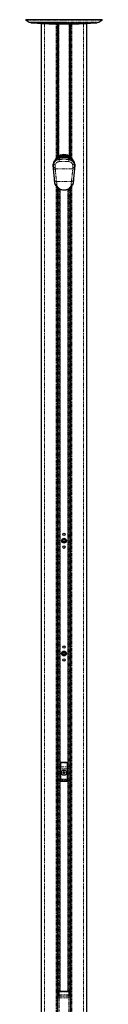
# Paper-space layout 'Inground Anchor' of a CAD drawing. Header units: millimetres. Extents: x 262 to 9484, y 125 to 8141.
# Tile 43 of 53: x 7412 to 7556, y 1058 to 2901. Entities that reach past the tile are written whole.
import ezdxf

# ---------------------------------------------------------------- set-up
doc = ezdxf.new("R2010")
doc.units = ezdxf.units.MM
doc.linetypes.add('PHANTOM', pattern=[12.7, 6.35, -1.27, 1.27, -1.27, 1.27, -1.27])

psp = doc.layouts.new('Inground Anchor')

# ---------------------------------------------------------------- linework, layer by layer
at = {"color": 8, "linetype": 'PHANTOM', "lineweight": 18}
for p, q in [((7484.19, 2900.55), (7412.29, 2900.55)), ((7413.27, 2899.81), (7484.19, 2899.81)), ((7418.92, 2896.2), (7484.19, 2896.2)), ((7419.84, 2895.76), (7484.19, 2895.76)), ((7422.51, 2894.9), (7484.19, 2894.9)), ((7540.7, 2894.39), (7427.69, 2894.39)), ((7447.78, 2893.29), (7447.78, 787.44)), ((7556.1, 2900.55), (7484.19, 2900.55)), ((7484.19, 2899.81), (7555.11, 2899.81)), ((7484.19, 2896.2), (7549.46, 2896.2)), ((7484.19, 2895.76), (7548.54, 2895.76)), ((7484.19, 2894.9), (7545.88, 2894.9)), ((7520.61, 2893.29), (7520.61, 787.44)), ((7469.73, 2641.07), (7469.73, 2892.63)), ((7471.94, 2780.35), (7471.94, 2892.59)), ((7473.67, 2644.49), (7473.67, 2892.57)), ((7474.67, 2892.56), (7474.67, 2645.14)), ((7493.72, 2645.14), (7493.72, 2892.56)), ((7494.72, 2892.57), (7494.72, 2644.5)), ((7496.44, 2892.59), (7496.44, 2780.35)), ((7498.66, 2892.63), (7498.66, 2641.07)), ((7471.94, 2780.35), (7471.94, 2757.86)), ((7472.29, 2778.47), (7472.29, 2780.43)), ((7472.29, 2757.77), (7472.29, 2778.47)), ((7473.34, 2777.75), (7473.34, 2779.65)), ((7473.34, 2758.6), (7473.34, 2777.75)), ((7495.05, 2777.75), (7495.05, 2779.57)), ((7495.05, 2758.53), (7495.05, 2777.75)), ((7496.1, 2778.47), (7496.1, 2780.49)), ((7496.1, 2757.82), (7496.1, 2778.47)), ((7496.45, 2780.35), (7496.45, 2757.86)), ((7471.94, 2643.22), (7471.94, 2757.86)), ((7496.44, 2757.86), (7496.44, 2643.22)), ((7468.47, 2638.39), (7467.49, 2636.73)), ((7475.55, 2643.24), (7484.19, 2643.59)), ((7475.55, 2643.24), (7475.74, 2643.47)), ((7484.19, 2642.73), (7475.6, 2642.38)), ((7476.7, 2645.44), (7475.62, 2644.89)), ((7475.94, 2643.49), (7475.8, 2643.48)), ((7477.26, 2645.67), (7476.7, 2645.44)), ((7480.19, 2646.38), (7477.26, 2645.67)), ((7477.87, 2643.99), (7477.91, 2644)), ((7477.91, 2644), (7478.2, 2644.22)), ((7478.59, 2644.52), (7478.64, 2644.52)), ((7478.64, 2644.52), (7478.98, 2644.74)), ((7479.44, 2645.04), (7479.5, 2645.04)), ((7479.5, 2645.04), (7479.91, 2645.26)), ((7480.01, 2647.22), (7480.74, 2647.28)), ((7480.82, 2646.43), (7480.19, 2646.38)), ((7480.74, 2647.28), (7481.05, 2647.3)), ((7481.08, 2646.44), (7480.82, 2646.43)), ((7481.05, 2647.3), (7481.83, 2647.57)), ((7484.19, 2646.49), (7481.08, 2646.44)), ((7484.19, 2647.34), (7484.19, 2647.6)), ((7484.19, 2646.49), (7484.19, 2647.34)), ((7484.19, 2646.49), (7484.19, 2645.3)), ((7487.3, 2646.44), (7484.19, 2646.49)), ((7484.19, 2645.15), (7484.19, 2645.36)), ((7484.19, 2644.67), (7484.19, 2644.87)), ((7484.19, 2644.19), (7484.19, 2644.39)), ((7484.19, 2643.59), (7484.19, 2643.8)), ((7484.19, 2642.73), (7484.19, 2643.59)), ((7492.78, 2642.38), (7484.19, 2642.73)), ((7487.33, 2647.3), (7486.55, 2647.57)), ((7487.56, 2646.43), (7487.3, 2646.44)), ((7487.33, 2647.3), (7487.64, 2647.28)), ((7488.2, 2646.38), (7487.56, 2646.43)), ((7487.64, 2647.28), (7488.38, 2647.22)), ((7491.13, 2645.67), (7488.2, 2646.38)), ((7488.89, 2645.04), (7488.48, 2645.26)), ((7488.89, 2645.04), (7488.95, 2645.04)), ((7489.74, 2644.52), (7489.4, 2644.74)), ((7489.74, 2644.52), (7489.8, 2644.52)), ((7490.47, 2644), (7490.18, 2644.22)), ((7490.47, 2644), (7490.52, 2643.99)), ((7491.68, 2645.44), (7491.13, 2645.67)), ((7492.76, 2644.89), (7491.68, 2645.44)), ((7492.59, 2643.48), (7492.45, 2643.49)), ((7492.59, 2643.48), (7492.58, 2643.48)), ((7492.65, 2643.47), (7492.59, 2643.48)), ((7492.83, 2643.24), (7492.65, 2643.47)), ((7500.89, 2636.73), (7499.91, 2638.39)), ((7464.59, 2626.24), (7464.53, 2624.41)), ((7467.59, 2623.81), (7467.86, 2621.14)), ((7467.86, 2621.14), (7500.53, 2621.14)), ((7500.53, 2621.14), (7500.8, 2623.81)), ((7502.64, 2610.19), (7502.59, 2610.19)), ((7469.73, 787.44), (7469.73, 2588.8)), ((7470.33, 2597.64), (7498.06, 2597.64)), ((7470.95, 2591.31), (7471.65, 2589.05)), ((7473.34, 1081.19), (7473.34, 2585.1)), ((7474.75, 2584.14), (7474.75, 1081.88)), ((7476.25, 1082.01), (7476.25, 2583.3)), ((7476.96, 2582.96), (7476.96, 1082.02)), ((7491.43, 1082.02), (7491.43, 2582.95)), ((7492.14, 2583.3), (7492.14, 1082.01)), ((7493.64, 1081.89), (7493.64, 2584.13)), ((7495.05, 2585.1), (7495.05, 1081.19)), ((7496.73, 2589.05), (7497.43, 2591.31)), ((7498.66, 2588.87), (7498.66, 787.44)), ((7477.78, 1509.85), (7477.69, 1509.94)), ((7477.95, 1502.06), (7477.78, 1509.85)), ((7477.98, 1498.5), (7478.48, 1498.5)), ((7477.98, 1478.88), (7477.98, 1498.5)), ((7478.19, 1510.44), (7478.28, 1510.35)), ((7478.28, 1510.35), (7478.28, 1510.04)), ((7478.28, 1510.35), (7490.1, 1510.35)), ((7478.28, 1510.04), (7478.45, 1502.25)), ((7490.1, 1510.04), (7478.28, 1510.04)), ((7478.45, 1502.25), (7489.94, 1502.25)), ((7489.9, 1498.5), (7478.48, 1498.5)), ((7478.48, 1498.5), (7478.48, 1478.88)), ((7490.4, 1498.5), (7489.9, 1498.5)), ((7489.9, 1478.88), (7489.9, 1498.5)), ((7489.94, 1502.25), (7490.1, 1510.04)), ((7490.1, 1510.35), (7490.19, 1510.44)), ((7490.1, 1510.35), (7490.1, 1510.04)), ((7490.4, 1498.5), (7490.4, 1478.88)), ((7490.6, 1509.85), (7490.44, 1502.06)), ((7490.69, 1509.94), (7490.6, 1509.85)), ((7477.98, 1478.88), (7478.48, 1478.88)), ((7478.23, 1475.97), (7490.15, 1475.97)), ((7489.93, 1477.89), (7478.46, 1477.89)), ((7478.48, 1478.88), (7489.9, 1478.88)), ((7490.4, 1478.88), (7489.9, 1478.88)), ((7472.39, 1081.19), (7472.39, 1073.44)), ((7472.39, 1081.19), (7472.39, 1073.31)), ((7472.39, 1073.44), (7472.39, 1065.69)), ((7472.39, 1073.31), (7472.39, 1065.69)), ((7472.69, 1069.98), (7475.08, 1069.98)), ((7475.08, 1069.98), (7475.08, 865.44)), ((7475.32, 1081.97), (7475.19, 1081.72)), ((7475.19, 1081.72), (7475.19, 1081.44)), ((7475.19, 1081.44), (7475.19, 1075.35)), ((7493.19, 1081.44), (7475.19, 1081.44)), ((7475.19, 1075.35), (7475.19, 1073.57)), ((7493.19, 1075.35), (7475.19, 1075.35)), ((7493.07, 1081.97), (7475.32, 1081.97)), ((7493.19, 1081.72), (7493.07, 1081.97)), ((7493.19, 1081.44), (7493.19, 1081.72)), ((7493.19, 1075.35), (7493.19, 1081.44)), ((7493.19, 1073.57), (7493.19, 1075.35)), ((7493.31, 1069.98), (7495.69, 1069.98)), ((7493.31, 865.44), (7493.31, 1069.98)), ((7495.99, 1081.19), (7495.99, 1065.69))]:
    psp.add_line(p, q, dxfattribs=at)
at = {"color": 7, "linetype": 'Continuous', "lineweight": 25}
for p, q in [((7484.19, 2900.4), (7412.64, 2900.4)), ((7413.27, 2899.81), (7418.92, 2896.2)), ((7419.84, 2895.76), (7422.51, 2894.9)), ((7423.74, 2894.7), (7484.19, 2894.7)), ((7441.23, 2893.59), (7441.23, 787.44)), ((7555.75, 2900.4), (7484.19, 2900.4)), ((7484.19, 2894.7), (7544.64, 2894.7)), ((7527.15, 787.44), (7527.15, 2893.59)), ((7545.88, 2894.9), (7548.54, 2895.76)), ((7549.46, 2896.2), (7555.11, 2899.81)), ((7471.87, 2643.16), (7471.87, 2892.59)), ((7473.44, 2892.57), (7473.44, 2778.98)), ((7494.94, 2778.98), (7494.94, 2892.57)), ((7496.51, 2892.59), (7496.51, 2643.16)), ((7471.87, 2780.35), (7471.94, 2780.35)), ((7473.48, 2763.6), (7473.48, 2774.6)), ((7494.9, 2774.6), (7494.9, 2763.6)), ((7496.44, 2780.35), (7496.51, 2780.35)), ((7471.94, 2757.86), (7471.87, 2757.86)), ((7473.44, 2759.22), (7473.44, 2644.35)), ((7494.94, 2644.35), (7494.94, 2759.22)), ((7496.51, 2757.86), (7496.44, 2757.86)), ((7467.41, 2638.22), (7467.68, 2638.55)), ((7468.3, 2639.49), (7467.98, 2639.06)), ((7474.3, 2643.17), (7474.21, 2643.11)), ((7475.67, 2644.04), (7475.03, 2643.65)), ((7475.24, 2645.52), (7476.33, 2646.08)), ((7475.78, 2644.1), (7475.67, 2644.04)), ((7475.8, 2643.48), (7475.74, 2643.47)), ((7475.94, 2643.49), (7475.8, 2643.48)), ((7475.8, 2643.48), (7475.8, 2643.48)), ((7475.94, 2643.49), (7475.94, 2643.49)), ((7476.33, 2646.08), (7476.86, 2646.33)), ((7476.86, 2646.33), (7480.01, 2647.22)), ((7477.58, 2643.7), (7477.54, 2643.69)), ((7477.54, 2643.69), (7477.54, 2643.69)), ((7481.83, 2647.57), (7478.14, 2646.86)), ((7478.25, 2644.22), (7478.2, 2644.22)), ((7478.2, 2644.22), (7478.2, 2644.22)), ((7479.04, 2644.74), (7478.98, 2644.74)), ((7478.98, 2644.74), (7478.98, 2644.74)), ((7479.97, 2645.27), (7479.91, 2645.26)), ((7479.91, 2645.26), (7479.91, 2645.27)), ((7481.83, 2647.57), (7484.19, 2647.6)), ((7486.55, 2647.57), (7484.19, 2647.6)), ((7484.19, 2643.59), (7492.83, 2643.24)), ((7486.55, 2647.57), (7490.25, 2646.86)), ((7488.38, 2647.22), (7491.53, 2646.33)), ((7488.48, 2645.26), (7488.41, 2645.27)), ((7489.4, 2644.74), (7489.35, 2644.74)), ((7489.4, 2644.74), (7489.4, 2644.74)), ((7490.18, 2644.22), (7490.13, 2644.22)), ((7490.18, 2644.22), (7490.18, 2644.22)), ((7490.85, 2643.69), (7490.81, 2643.7)), ((7491.52, 2643.53), (7490.85, 2643.69)), ((7490.85, 2643.69), (7490.85, 2643.69)), ((7491.53, 2646.33), (7492.06, 2646.08)), ((7492.06, 2646.08), (7493.14, 2645.52)), ((7492.58, 2643.48), (7492.44, 2643.49)), ((7492.45, 2643.49), (7492.44, 2643.49)), ((7492.64, 2643.48), (7492.58, 2643.48)), ((7492.71, 2644.04), (7492.61, 2644.1)), ((7492.65, 2643.47), (7492.64, 2643.48)), ((7492.71, 2644.04), (7493.36, 2643.65)), ((7493.36, 2643.65), (7493.45, 2643.59)), ((7494.17, 2643.11), (7494.09, 2643.17)), ((7500.08, 2639.49), (7500.4, 2639.06)), ((7500.71, 2638.54), (7500.97, 2638.22)), ((7463.94, 2625.03), (7464, 2626.75)), ((7464, 2626.75), (7464.08, 2629.17)), ((7464.15, 2629.82), (7464.08, 2629.17)), ((7464.67, 2620.75), (7464.41, 2623.43)), ((7503.97, 2623.43), (7503.71, 2620.75)), ((7504.31, 2629.17), (7504.24, 2629.82)), ((7504.31, 2629.17), (7504.39, 2626.75)), ((7504.39, 2626.75), (7504.45, 2625.03)), ((7467.19, 2594.68), (7466.58, 2601.01)), ((7501.8, 2601.01), (7501.19, 2594.68)), ((7501.79, 2601.38), (7501.74, 2601.39)), ((7501.92, 2602.71), (7501.87, 2602.71)), ((7501.97, 2603.2), (7501.92, 2603.21)), ((7502.08, 2604.41), (7502.03, 2604.41)), ((7502.06, 2604.71), (7502.11, 2604.71)), ((7502.12, 2604.8), (7502.07, 2604.81)), ((7502.23, 2605.95), (7502.18, 2605.95)), ((7502.27, 2606.32), (7502.22, 2606.32)), ((7502.65, 2610.76), (7502.7, 2610.75)), ((7502.82, 2612.03), (7502.77, 2612.03)), ((7471.87, 787.44), (7471.87, 2586.39)), ((7472.19, 2586.06), (7471.87, 2586.06)), ((7496.51, 2586.06), (7496.22, 2586.06)), ((7496.51, 2586.31), (7496.51, 787.44)), ((7477.69, 1509.94), (7477.69, 1475.94)), ((7490.19, 1510.44), (7478.19, 1510.44)), ((7482.59, 1492.1), (7483.97, 1493.15)), ((7483.97, 1493.15), (7485.57, 1492.49)), ((7490.69, 1475.94), (7490.69, 1509.94)), ((7478.19, 1475.44), (7490.2, 1475.44)), ((7482.82, 1490.38), (7482.59, 1492.1)), ((7484.42, 1489.72), (7482.82, 1490.38)), ((7485.79, 1490.77), (7484.42, 1489.72)), ((7485.57, 1492.49), (7485.79, 1490.77)), ((7471.89, 1079.44), (7471.87, 1079.44)), ((7471.89, 1073.44), (7471.89, 1080.69)), ((7471.89, 1073.32), (7471.89, 1080.69)), ((7471.89, 1066.19), (7471.89, 1073.44)), ((7471.89, 1066.19), (7471.89, 1073.32)), ((7473.69, 1081.19), (7472.39, 1081.19)), ((7473.7, 1081.19), (7472.39, 1081.19)), ((7472.69, 1073), (7472.69, 1076.45)), ((7472.69, 1071.77), (7472.69, 1073)), ((7472.69, 1071.47), (7472.69, 1071.77)), ((7472.69, 865.44), (7472.69, 1069.98)), ((7473.7, 1081.18), (7473.99, 1081.15)), ((7473.75, 1081.18), (7473.99, 1081.17)), ((7486.69, 1082.06), (7481.69, 1082.06)), ((7494.4, 1081.17), (7494.63, 1081.18)), ((7494.4, 1081.15), (7494.68, 1081.18)), ((7495.99, 1081.19), (7494.68, 1081.19)), ((7495.99, 1081.19), (7494.69, 1081.19)), ((7495.69, 1076.45), (7495.69, 1073)), ((7495.69, 1073), (7495.69, 1071.77)), ((7495.69, 1071.77), (7495.69, 1071.47)), ((7495.69, 1069.98), (7495.69, 865.44)), ((7496.49, 1066.19), (7496.49, 1080.69)), ((7496.51, 1079.44), (7496.49, 1079.44)), ((7471.87, 1067.44), (7471.89, 1067.44)), ((7472.39, 1065.69), (7472.69, 1065.69)), ((7472.39, 1065.69), (7472.69, 1065.69)), ((7495.69, 1065.69), (7495.99, 1065.69)), ((7495.69, 1065.69), (7495.99, 1065.69)), ((7496.49, 1067.44), (7496.51, 1067.44))]:
    psp.add_line(p, q, dxfattribs=at)
at = {"color": 8, "linetype": 'PHANTOM', "lineweight": 18, "flags": 128}
for points in [[(7468.47, 2638.39), (7468.35, 2638.46), (7468.24, 2638.54), (7468.14, 2638.63), (7468.06, 2638.73), (7468, 2638.83), (7467.96, 2638.92), (7467.96, 2638.99), (7467.98, 2639.06)], [(7477.93, 2643.72), (7477.93, 2643.74), (7477.92, 2643.79), (7477.92, 2643.85), (7477.92, 2643.89), (7477.92, 2643.93), (7477.91, 2643.96), (7477.91, 2643.99), (7477.91, 2644)], [(7478.66, 2644.24), (7478.65, 2644.26), (7478.65, 2644.32), (7478.65, 2644.37), (7478.65, 2644.42), (7478.64, 2644.46), (7478.64, 2644.49), (7478.64, 2644.51), (7478.64, 2644.52)], [(7479.51, 2644.77), (7479.51, 2644.79), (7479.51, 2644.84), (7479.51, 2644.9), (7479.5, 2644.94), (7479.5, 2644.98), (7479.5, 2645.01), (7479.5, 2645.03), (7479.5, 2645.04)], [(7480.82, 2646.43), (7480.83, 2646.12), (7480.84, 2645.85), (7480.85, 2645.6), (7480.86, 2645.39), (7480.86, 2645.24)], [(7487.52, 2645.28), (7487.53, 2645.39), (7487.53, 2645.6), (7487.54, 2645.85), (7487.55, 2646.12), (7487.56, 2646.43)], [(7488.87, 2644.76), (7488.87, 2644.79), (7488.88, 2644.84), (7488.88, 2644.9), (7488.88, 2644.94), (7488.88, 2644.98), (7488.89, 2645.01), (7488.89, 2645.03), (7488.89, 2645.04)], [(7489.73, 2644.24), (7489.73, 2644.26), (7489.73, 2644.32), (7489.74, 2644.37), (7489.74, 2644.42), (7489.74, 2644.46), (7489.74, 2644.49), (7489.74, 2644.51), (7489.74, 2644.52)], [(7490.46, 2643.72), (7490.46, 2643.74), (7490.46, 2643.79), (7490.46, 2643.85), (7490.47, 2643.89), (7490.47, 2643.93), (7490.47, 2643.96), (7490.47, 2643.99), (7490.47, 2644)], [(7499.91, 2638.39), (7500.03, 2638.46), (7500.15, 2638.54), (7500.25, 2638.63), (7500.33, 2638.73), (7500.39, 2638.83), (7500.42, 2638.92), (7500.43, 2638.99), (7500.4, 2639.06)], [(7470.33, 2597.64), (7470.6, 2594.89), (7470.95, 2591.31)], [(7497.43, 2591.31), (7497.7, 2594.06), (7498.06, 2597.64)]]:
    psp.add_lwpolyline(points, dxfattribs=at)
at = {"color": 7, "linetype": 'Continuous', "lineweight": 25, "flags": 128}
for points in [[(7474.26, 2643.14), (7474.45, 2643.28), (7474.94, 2643.59)], [(7493.45, 2643.59), (7493.93, 2643.28), (7494.32, 2643.01)]]:
    psp.add_lwpolyline(points, dxfattribs=at)
at = {"color": 7, "linetype": 'Continuous', "lineweight": 25}
for centre, radius in [((7484.19, 1937.44), 2.25), ((7484.19, 1925.44), 4.5), ((7484.19, 1925.44), 2.92), ((7484.19, 1925.44), 2.07), ((7484.19, 1913.44), 2.25), ((7484.19, 1714.44), 4.5), ((7484.19, 1714.44), 2.92), ((7484.19, 1726.44), 2.25), ((7484.19, 1714.44), 2.07), ((7484.19, 1702.44), 2.25), ((7484.19, 1491.44), 5), ((7484.19, 1491.44), 4.99), ((7484.19, 1491.44), 4.88)]:
    psp.add_circle(centre, radius, dxfattribs=at)
for centre, radius, start, end in [((7412.64, 2900.9), 0.5, 225.48834, 270), ((7413.54, 2900.24), 0.5, 160.36024, 237.40392), ((7421.08, 2899.57), 4, 237.40392, 252), ((7423.74, 2898.7), 4, 252, 270), ((7427.75, 2895.39), 1, 223.25303, 266.17378), ((7484.19, 3739.28), 846.78, 266.17378, 273.82622), ((7540.63, 2895.39), 1, 273.82622, 316.74697), ((7544.64, 2898.7), 4, 270, 288), ((7547.31, 2899.57), 4, 288, 302.59608), ((7554.85, 2900.24), 0.5, 302.59608, 19.63976), ((7555.75, 2900.9), 0.5, 270, 314.51166), ((7477.69, 2644.93), 2, 113.96948, 150.2898), ((7484.19, 2630.31), 18, 66.03052, 113.96948), ((7490.69, 2644.93), 2, 29.4478, 66.03052), ((7464.53, 2625.01), 0.6, 178, 270), ((7503.85, 2625.01), 0.6, 270, 2), ((7484.19, 1491.44), 1.5, 127.47733, 187.47733), ((7484.19, 1491.44), 1.5, 67.47733, 127.47733), ((7484.19, 1491.44), 1.5, 7.47733, 67.47733), ((7484.19, 1491.44), 1.5, 187.47733, 247.47733), ((7484.19, 1491.44), 1.5, 247.47733, 307.47733), ((7484.19, 1491.44), 1.5, 307.47733, 7.47733), ((7472.39, 1080.69), 0.5, 90, 180), ((7495.99, 1080.69), 0.5, 0, 90), ((7472.39, 1066.19), 0.5, 180, 270), ((7495.99, 1066.19), 0.5, 270, 360)]:
    psp.add_arc(centre, radius, start, end, dxfattribs=at)
at = {"color": 8, "linetype": 'PHANTOM', "lineweight": 18}
for centre, radius, start, end in [((7469.95, 2641.88), 6.43, 27.97924, 34.47344), ((7482.47, 2643.21), 6.92, 179.77478, 186.90519), ((7523.49, 2671.9), 54.96, 209.43406, 210.29067), ((7473.74, 2644.13), 3.24, 23.81916, 36.98502), ((7399.17, 2614.16), 83.61, 21.36154, 21.97015), ((7475.27, 2644.9), 2.14, 21.25994, 41.86303), ((7476.04, 2645.92), 4.17, 6.30755, 18.04627), ((7429.05, 2644.88), 51.17, 0.38116, 1.68366), ((7470.62, 2645.88), 10.22, 3.08108, 7.90268), ((7295.26, 2640.82), 185.9, 1.73318, 1.9979), ((7673.12, 2640.82), 185.9, 178.0021, 178.26682), ((7497.77, 2645.88), 10.22, 172.09732, 176.91892), ((7543.7, 2644.79), 55.52, 178.35772, 179.51579), ((7492.34, 2645.92), 4.17, 161.95373, 173.69245), ((7493.12, 2644.9), 2.14, 138.13697, 158.74006), ((7567.74, 2614.75), 82.02, 158.02634, 158.66234), ((7494.65, 2644.13), 3.24, 143.01498, 156.18084), ((7445.63, 2671.48), 54.12, 329.67977, 330.57027), ((7498.44, 2641.88), 6.43, 145.52656, 152.02076), ((7485.91, 2643.21), 6.92, 353.09481, 0.22522), ((7464.5, 2626.76), 0.505, 181.78414, 254.23486), ((7464.62, 2629.24), 0.547, 187.10676, 275.93005), ((7464.71, 2629.84), 0.561, 181.40635, 273.12855), ((7470.46, 2586.82), 37.1, 94.44649, 99.3836), ((7470.96, 2645.54), 16.95, 248.73195, 259.67632), ((7497.43, 2645.54), 16.95, 280.32368, 291.26805), ((7497.92, 2586.82), 37.1, 80.6164, 85.55351), ((7503.68, 2629.84), 0.561, 266.87145, 358.59365), ((7503.76, 2629.24), 0.547, 264.06995, 352.89324), ((7503.88, 2626.76), 0.506, 285.18367, 358.18233), ((7471, 2595.15), 3.84, 187.04922, 269.22046), ((7471.52, 2592.69), 3.64, 209.2788, 272.09858), ((7496.87, 2592.69), 3.64, 267.90142, 330.7212), ((7497.38, 2595.15), 3.84, 270.77954, 352.95078), ((7478.28, 1509.85), 0.501, 90.1836, 179.8164), ((7478.19, 1509.52), 0.526, 80.0965, 141.02772), ((7478.35, 1501.73), 0.526, 80.0965, 141.02772), ((7490.03, 1501.73), 0.526, 38.97228, 99.9035), ((7490.1, 1509.85), 0.501, 0.1836, 89.8164), ((7490.2, 1509.52), 0.526, 38.97228, 99.9035), ((7478.19, 1476.44), 0.468, 192.96226, 275.25273), ((7478.46, 1478.39), 0.502, 180.65691, 269.74871), ((7489.92, 1478.39), 0.502, 270.25129, 359.34309), ((7490.19, 1476.44), 0.468, 264.74727, 347.03774), ((7475.12, 1072.92), 2.43, 88.27953, 178.16942), ((7474.89, 1071.35), 2.24, 82.18873, 169.06833), ((7475.19, 1079.16), 2.55, 89.90084, 127.63373), ((7475.19, 1078.8), 2.64, 89.91678, 117.05115), ((7493.2, 1079.16), 2.55, 52.36627, 90.09916), ((7493.2, 1078.8), 2.64, 62.94885, 90.08322), ((7493.27, 1072.92), 2.43, 1.83058, 91.72047), ((7493.5, 1071.35), 2.24, 10.93167, 97.81127)]:
    psp.add_arc(centre, radius, start, end, dxfattribs=at)
at = {"color": 7, "linetype": 'Continuous', "lineweight": 25}
for centre, major_axis, ratio, start_param, end_param in [((7473.3, 2774.6), (0, 7), 0.0261859, 4.712389, 5.3883518), ((7495.09, 2774.6), (0, 7), 0.0261859, 0.8948335, 1.5707963), ((7473.3, 2763.6), (0, 7), 0.0261859, 4.0364262, 4.712389), ((7495.09, 2763.6), (0, 7), 0.0261859, 1.5707963, 2.2467591), ((7478.19, 1509.94), (-0.355, 0.355), 0.9972647, 5.4991567, 7.0672139), ((7490.19, 1509.94), (0.355, 0.355), 0.9972647, 5.4991567, 7.0672139), ((7481.69, 1081.95), (6.5, 0), 0.0164506, 1.5707963, 2.9450787), ((7486.69, 1081.95), (6.5, 0), 0.0164506, 0.1965139, 1.5707963)]:
    psp.add_ellipse(centre, major_axis=major_axis, ratio=ratio, start_param=start_param, end_param=end_param, dxfattribs=at)
at = {"color": 8, "linetype": 'PHANTOM', "lineweight": 18}
for centre, major_axis, ratio, start_param, end_param in [((7477.48, 1498.5), (0, 9.5), 0.0524078, 4.712389, 5.0963614), ((7477.98, 1498.5), (0, 10), 0.0497874, 4.712389, 5.0963614), ((7490.4, 1498.5), (0, 10), 0.0497874, 1.1868239, 1.5707963), ((7490.9, 1498.5), (0, 9.5), 0.0524078, 1.1868239, 1.5707963), ((7477.68, 1477.42), (0, 1.5), 0.0524078, 3.2957494, 3.9047052), ((7478.01, 1470.82), (0, 7.63), 0.0524078, 0.1298247, 0.7631125), ((7477.96, 1478.88), (0, 0.5), 0.0524078, 3.2714173, 4.712389), ((7478.18, 1477.42), (0, 2), 0.0393058, 3.270191, 3.9047052), ((7478.51, 1470.82), (0, 7.13), 0.0560842, 0.1298247, 0.7631125), ((7478.46, 1478.88), (0, 1), 0.0262039, 3.2714173, 4.712389), ((7489.93, 1478.88), (0, 1), 0.0262039, 1.5707963, 3.011768), ((7489.87, 1470.82), (0, 7.13), 0.0560842, 5.5200728, 6.1533606), ((7490.21, 1477.42), (0, 2), 0.0393058, 2.3784801, 3.0129943), ((7490.43, 1478.88), (0, 0.5), 0.0524078, 1.5707963, 3.011768), ((7490.37, 1470.82), (0, 7.63), 0.0524078, 5.5200728, 6.1533606), ((7490.7, 1477.42), (0, 1.5), 0.0524078, 2.3784801, 2.9874359)]:
    psp.add_ellipse(centre, major_axis=major_axis, ratio=ratio, start_param=start_param, end_param=end_param, dxfattribs=at)
at = {"color": 7, "linetype": 'Continuous', "lineweight": 25}
for points, knots in [([(7471.94, 2780.35), (7472.09, 2780.34), (7472.38, 2780.32), (7472.76, 2780.19), (7473.11, 2779.95), (7473.38, 2779.56), (7473.42, 2779.19), (7473.44, 2778.98)], [0, 0, 0, 0, 0.1553142, 0.3103392, 0.4722408, 0.7027363, 1, 1, 1, 1]), ([(7494.94, 2778.98), (7494.97, 2779.22), (7495.01, 2779.61), (7495.33, 2780.01), (7495.72, 2780.23), (7496.11, 2780.33), (7496.36, 2780.34), (7496.44, 2780.35)], [0, 0, 0, 0, 0.33981114, 0.55095549, 0.72942124, 0.90878103, 1, 1, 1, 1]), ([(7473.44, 2759.22), (7473.42, 2758.98), (7473.37, 2758.59), (7473.05, 2758.2), (7472.67, 2757.97), (7472.28, 2757.87), (7472.03, 2757.86), (7471.94, 2757.86)], [0, 0, 0, 0, 0.3398111, 0.5509555, 0.7294212, 0.908781, 1, 1, 1, 1]), ([(7496.44, 2757.86), (7496.3, 2757.86), (7496.01, 2757.88), (7495.62, 2758.01), (7495.28, 2758.25), (7495, 2758.64), (7494.96, 2759.01), (7494.94, 2759.22)], [0, 0, 0, 0, 0.15531425, 0.31033921, 0.4722408, 0.70273629, 1, 1, 1, 1]), ([(7464.15, 2629.82), (7464.36, 2630.84), (7464.77, 2632.8), (7466.01, 2635.98), (7467.32, 2638.02), (7467.98, 2639.06)], [0, 0, 0, 0, 0.3490223, 0.6695796, 1, 1, 1, 1]), ([(7464.81, 2629.75), (7465.11, 2630.89), (7465.72, 2633.16), (7467.11, 2635.47), (7467.8, 2636.63)], [0, 0, 0, 0, 0.4994037, 1, 1, 1, 1]), ([(7476.76, 2641.7), (7475.48, 2641.48), (7472.91, 2641.05), (7469.79, 2639.1), (7468.41, 2637.39), (7467.8, 2636.63)], [0, 0, 0, 0, 0.3584231, 0.7169003, 1, 1, 1, 1]), ([(7475.74, 2643.47), (7474.63, 2643.28), (7472.43, 2642.9), (7469.89, 2641.32), (7468.77, 2640.03), (7468.3, 2639.49)], [0, 0, 0, 0, 0.3736007, 0.7409428, 1, 1, 1, 1]), ([(7469.31, 2640.55), (7469.65, 2640.99), (7470.6, 2642.24), (7472.63, 2643.91), (7474.37, 2644.98), (7475.24, 2645.52)], [0, 0, 0, 0, 0.21520119, 0.60382706, 1, 1, 1, 1]), ([(7478.98, 2644.74), (7478.51, 2644.69), (7477.68, 2644.62), (7476.39, 2644.25), (7475.28, 2643.79), (7474.57, 2643.34), (7474.3, 2643.17)], [0, 0, 0, 0, 0.28492587, 0.49610023, 0.80713016, 1, 1, 1, 1]), ([(7474.34, 2643.14), (7474.55, 2643.28), (7475.06, 2643.61), (7476.11, 2644.04), (7477.31, 2644.39), (7478.21, 2644.48), (7478.59, 2644.52)], [0, 0, 0, 0, 0.17113, 0.4045141, 0.745288, 1, 1, 1, 1]), ([(7478.2, 2644.22), (7478.14, 2644.21), (7477.56, 2644.17), (7476.64, 2644.02), (7475.59, 2643.67), (7474.94, 2643.43), (7474.65, 2643.25), (7474.58, 2643.2)], [0, 0, 0, 0, 0.05454808, 0.45408491, 0.73242528, 0.93278074, 1, 1, 1, 1]), ([(7474.86, 2643.26), (7474.9, 2643.28), (7475.25, 2643.45), (7476.11, 2643.73), (7477.09, 2643.93), (7477.73, 2643.98), (7477.87, 2643.99)], [0, 0, 0, 0, 0.0422263, 0.3815991, 0.8676877, 1, 1, 1, 1]), ([(7474.94, 2643.59), (7474.94, 2643.59), (7474.97, 2643.61), (7475, 2643.63), (7475.03, 2643.65)], [0, 0, 0, 0, 0.0093997, 1, 1, 1, 1]), ([(7475.03, 2643.65), (7475.24, 2643.78), (7475.9, 2644.17), (7477.27, 2644.72), (7478.56, 2644.99), (7479.35, 2645.04), (7479.44, 2645.04)], [0, 0, 0, 0, 0.1603846, 0.4901531, 0.9447345, 1, 1, 1, 1]), ([(7479.91, 2645.26), (7479.9, 2645.26), (7479.19, 2645.23), (7477.74, 2645.03), (7476.44, 2644.41), (7475.78, 2644.1)], [0, 0, 0, 0, 0.0028118, 0.4941324, 1, 1, 1, 1]), ([(7484.19, 2643.8), (7483.31, 2643.8), (7480.55, 2643.78), (7477.8, 2643.61), (7475.94, 2643.49)], [0, 0, 0, 0, 0.3212502, 1, 1, 1, 1]), ([(7477.54, 2643.69), (7477.37, 2643.68), (7476.99, 2643.65), (7476.61, 2643.56), (7476.39, 2643.51)], [0, 0, 0, 0, 0.4153712, 1, 1, 1, 1]), ([(7491.62, 2641.7), (7489.15, 2641.83), (7484.2, 2642.1), (7479.25, 2641.83), (7476.76, 2641.7)], [0, 0, 0, 0, 0.498544, 1, 1, 1, 1]), ([(7478.14, 2646.86), (7478.12, 2646.85), (7477.66, 2646.67), (7477.25, 2646.5), (7476.86, 2646.33)], [0, 0, 0, 0, 0.0503496, 1, 1, 1, 1]), ([(7484.19, 2643.91), (7484.09, 2643.91), (7483.33, 2643.91), (7482.22, 2643.9), (7480.55, 2643.85), (7479.11, 2643.79), (7478.01, 2643.72), (7477.58, 2643.7)], [0, 0, 0, 0, 0.04474996, 0.3480765, 0.49973442, 0.80312021, 1, 1, 1, 1]), ([(7484.19, 2644.39), (7483.54, 2644.39), (7482.55, 2644.38), (7480.89, 2644.34), (7479.56, 2644.29), (7478.57, 2644.24), (7478.25, 2644.22)], [0, 0, 0, 0, 0.33089484, 0.49978668, 0.83771382, 1, 1, 1, 1]), ([(7484.19, 2644.87), (7483.67, 2644.87), (7482.81, 2644.87), (7481.23, 2644.83), (7480.04, 2644.79), (7479.18, 2644.75), (7479.04, 2644.74)], [0, 0, 0, 0, 0.3052025, 0.4998424, 0.916458, 1, 1, 1, 1]), ([(7484.19, 2645.36), (7484.16, 2645.36), (7483.46, 2645.35), (7482.05, 2645.34), (7480.68, 2645.29), (7479.97, 2645.27)], [0, 0, 0, 0, 0.0240334, 0.4998952, 1, 1, 1, 1]), ([(7488.41, 2645.27), (7488.38, 2645.27), (7487.67, 2645.3), (7486.27, 2645.34), (7484.9, 2645.35), (7484.19, 2645.36)], [0, 0, 0, 0, 0.0242443, 0.500106, 1, 1, 1, 1]), ([(7489.35, 2644.74), (7488.82, 2644.77), (7487.96, 2644.81), (7486.39, 2644.85), (7485.19, 2644.87), (7484.34, 2644.87), (7484.19, 2644.87)], [0, 0, 0, 0, 0.3055217, 0.5001616, 0.9170821, 1, 1, 1, 1]), ([(7490.13, 2644.22), (7489.48, 2644.25), (7488.49, 2644.31), (7486.83, 2644.36), (7485.5, 2644.39), (7484.51, 2644.39), (7484.19, 2644.39)], [0, 0, 0, 0, 0.3313219, 0.5002136, 0.8381408, 1, 1, 1, 1]), ([(7490.81, 2643.7), (7490.71, 2643.7), (7489.94, 2643.75), (7488.84, 2643.81), (7487.17, 2643.87), (7485.73, 2643.91), (7484.63, 2643.91), (7484.19, 2643.91)], [0, 0, 0, 0, 0.0452828, 0.3486086, 0.5002663, 0.8036521, 1, 1, 1, 1]), ([(7492.45, 2643.49), (7490.58, 2643.61), (7487.83, 2643.78), (7485.08, 2643.8), (7484.19, 2643.8)], [0, 0, 0, 0, 0.6787498, 1, 1, 1, 1]), ([(7492.61, 2644.1), (7492.58, 2644.11), (7491.94, 2644.46), (7490.59, 2645.04), (7489.18, 2645.19), (7488.48, 2645.26)], [0, 0, 0, 0, 0.0182673, 0.5094085, 1, 1, 1, 1]), ([(7488.95, 2645.04), (7489.04, 2645.04), (7489.84, 2644.99), (7491.13, 2644.72), (7492.49, 2644.16), (7493.15, 2643.77), (7493.36, 2643.65)], [0, 0, 0, 0, 0.0581112, 0.5134808, 0.8432452, 1, 1, 1, 1]), ([(7494.09, 2643.17), (7493.66, 2643.43), (7492.94, 2643.87), (7491.67, 2644.36), (7490.53, 2644.65), (7489.71, 2644.72), (7489.4, 2644.74)], [0, 0, 0, 0, 0.2961462, 0.5072997, 0.8165267, 1, 1, 1, 1]), ([(7489.8, 2644.52), (7489.84, 2644.51), (7490.39, 2644.48), (7491.29, 2644.34), (7492.6, 2643.93), (7493.5, 2643.53), (7494.02, 2643.18), (7494.11, 2643.12)], [0, 0, 0, 0, 0.0289119, 0.36082, 0.5912957, 0.9298582, 1, 1, 1, 1]), ([(7493.9, 2643.17), (7493.88, 2643.18), (7493.57, 2643.39), (7492.73, 2643.7), (7491.51, 2644.09), (7490.59, 2644.18), (7490.18, 2644.22)], [0, 0, 0, 0, 0.01798487, 0.28922782, 0.68399241, 1, 1, 1, 1]), ([(7490.25, 2646.86), (7490.27, 2646.85), (7490.73, 2646.67), (7491.14, 2646.5), (7491.53, 2646.33)], [0, 0, 0, 0, 0.0503496, 1, 1, 1, 1]), ([(7490.52, 2643.99), (7490.66, 2643.98), (7491.3, 2643.93), (7492.28, 2643.72), (7493.13, 2643.45), (7493.49, 2643.28), (7493.53, 2643.26)], [0, 0, 0, 0, 0.13403139, 0.62000335, 0.95930394, 1, 1, 1, 1]), ([(7500.58, 2636.63), (7499.8, 2637.57), (7498.24, 2639.44), (7494.98, 2641.19), (7492.67, 2641.54), (7491.62, 2641.7)], [0, 0, 0, 0, 0.3533519, 0.7072154, 1, 1, 1, 1]), ([(7500.08, 2639.49), (7499.62, 2640.03), (7498.5, 2641.32), (7495.95, 2642.9), (7493.76, 2643.28), (7492.65, 2643.47)], [0, 0, 0, 0, 0.2590572, 0.6263993, 1, 1, 1, 1]), ([(7492.92, 2638.98), (7493.96, 2638.82), (7496.32, 2638.44), (7499.57, 2636.54), (7502.32, 2633.56), (7503.16, 2631.02), (7503.57, 2629.75)], [0, 0, 0, 0, 0.208695, 0.473319, 0.7365926, 1, 1, 1, 1]), ([(7493.14, 2645.52), (7494, 2644.99), (7495.74, 2643.92), (7497.77, 2642.26), (7498.74, 2640.99), (7499.08, 2640.55)], [0, 0, 0, 0, 0.3886253, 0.7847988, 1, 1, 1, 1]), ([(7500.4, 2639.06), (7501.05, 2638.05), (7502.36, 2636.02), (7503.61, 2632.83), (7504.03, 2630.84), (7504.24, 2629.82)], [0, 0, 0, 0, 0.3202202, 0.6509795, 1, 1, 1, 1]), ([(7500.58, 2636.63), (7501.28, 2635.48), (7502.67, 2633.17), (7503.27, 2630.89), (7503.57, 2629.75)], [0, 0, 0, 0, 0.499285, 1, 1, 1, 1]), ([(7464.41, 2623.43), (7464.35, 2624.48), (7464.23, 2626.6), (7464.62, 2628.69), (7464.81, 2629.75)], [0, 0, 0, 0, 0.493479, 1, 1, 1, 1]), ([(7466.58, 2601.01), (7466.54, 2601.42), (7466.46, 2602.24), (7466.29, 2604.03), (7466.08, 2606.17), (7465.84, 2608.66), (7465.57, 2611.44), (7465.28, 2614.43), (7464.98, 2617.56), (7464.78, 2619.69), (7464.67, 2620.75)], [0, 0, 0, 0, 0.1244049, 0.2494742, 0.373855, 0.4989891, 0.6233869, 0.7492229, 0.8747008, 1, 1, 1, 1]), ([(7503.71, 2620.75), (7503.61, 2619.68), (7503.4, 2617.54), (7503.1, 2614.41), (7502.81, 2611.41), (7502.54, 2608.64), (7502.3, 2606.15), (7502.1, 2604.02), (7501.92, 2602.24), (7501.84, 2601.42), (7501.8, 2601.01)], [0, 0, 0, 0, 0.12587, 0.2521792, 0.3773137, 0.5026874, 0.6269191, 0.7518759, 0.87635, 1, 1, 1, 1]), ([(7503.57, 2629.75), (7503.76, 2628.72), (7504.15, 2626.63), (7504.03, 2624.5), (7503.97, 2623.43)], [0, 0, 0, 0, 0.4934862, 1, 1, 1, 1]), ([(7468.34, 2590.91), (7468.05, 2591.53), (7467.46, 2592.77), (7467.28, 2594.04), (7467.19, 2594.68)], [0, 0, 0, 0, 0.4966175, 1, 1, 1, 1]), ([(7500.05, 2590.91), (7499.41, 2589.86), (7498.45, 2588.28), (7496.51, 2586.24), (7494.9, 2584.91), (7493.19, 2583.8), (7491.25, 2582.81), (7488.92, 2581.98), (7486.29, 2581.5), (7483.92, 2581.38), (7481.45, 2581.58), (7479.19, 2582.09), (7477.21, 2582.8), (7475.49, 2583.63), (7473.9, 2584.62), (7471.95, 2586.14), (7469.94, 2588.24), (7468.89, 2589.99), (7468.34, 2590.91)], [0, 0, 0, 0, 0.13073597, 0.19734152, 0.26454962, 0.31038946, 0.35681991, 0.41993278, 0.465352, 0.50481209, 0.54410398, 0.59544973, 0.63624749, 0.67803086, 0.72887604, 0.78034459, 0.8861462, 1, 1, 1, 1]), ([(7501.19, 2594.68), (7501.1, 2594.05), (7500.92, 2592.78), (7500.34, 2591.53), (7500.05, 2590.91)], [0, 0, 0, 0, 0.4969507, 1, 1, 1, 1]), ([(7478.19, 1475.44), (7478.13, 1475.44), (7478.02, 1475.45), (7477.87, 1475.54), (7477.76, 1475.66), (7477.7, 1475.81), (7477.7, 1475.9), (7477.69, 1475.94)], [0, 0, 0, 0, 0.2130781, 0.4261656, 0.6391551, 0.8530347, 1, 1, 1, 1]), ([(7490.69, 1475.94), (7490.69, 1475.88), (7490.68, 1475.77), (7490.59, 1475.62), (7490.46, 1475.5), (7490.32, 1475.44), (7490.23, 1475.44), (7490.2, 1475.44)], [0, 0, 0, 0, 0.2172718, 0.4346343, 0.6498984, 0.8634124, 1, 1, 1, 1]), ([(7473.99, 1081.17), (7474.07, 1081.15), (7474.32, 1081.1), (7474.65, 1080.97), (7474.9, 1080.78), (7474.82, 1080.52), (7474.11, 1079.97), (7473.34, 1078.92), (7472.77, 1077.57), (7472.71, 1076.74), (7472.69, 1076.45)], [0, 0, 0, 0, 0.0634676, 0.1791096, 0.2404601, 0.2863194, 0.4239444, 0.6974615, 0.8935594, 1, 1, 1, 1]), ([(7473.99, 1081.15), (7474.07, 1081.14), (7474.32, 1081.08), (7474.65, 1080.94), (7474.9, 1080.74), (7474.82, 1080.46), (7474.11, 1079.9), (7473.34, 1078.83), (7472.77, 1077.47), (7472.71, 1076.63), (7472.69, 1076.33)], [0, 0, 0, 0, 0.0634676, 0.1791096, 0.2404601, 0.2863194, 0.4239444, 0.6974615, 0.8935594, 1, 1, 1, 1]), ([(7472.69, 1069.98), (7472.69, 1070.31), (7472.69, 1070.92), (7472.69, 1071.5), (7472.69, 1071.74), (7472.69, 1071.77)], [0, 0, 0, 0, 0.496946, 0.9190127, 1, 1, 1, 1]), ([(7472.69, 1069.66), (7472.69, 1069.99), (7472.69, 1070.61), (7472.69, 1071.19), (7472.69, 1071.43), (7472.69, 1071.47)], [0, 0, 0, 0, 0.496946, 0.9190127, 1, 1, 1, 1]), ([(7475.35, 1081.96), (7475.32, 1081.96), (7475.04, 1081.99), (7474.45, 1081.84), (7473.82, 1081.57), (7473.57, 1081.27), (7473.5, 1081.19)], [0, 0, 0, 0, 0.0493604, 0.4379672, 0.8474276, 1, 1, 1, 1]), ([(7475.32, 1081.93), (7475.06, 1081.91), (7474.53, 1081.87), (7473.89, 1081.59), (7473.62, 1081.28), (7473.53, 1081.19)], [0, 0, 0, 0, 0.3922763, 0.814931, 1, 1, 1, 1]), ([(7494.88, 1081.19), (7494.8, 1081.28), (7494.52, 1081.6), (7493.89, 1081.87), (7493.31, 1081.99), (7493.05, 1081.97), (7493.02, 1081.96)], [0, 0, 0, 0, 0.1808268, 0.5966435, 0.9461871, 1, 1, 1, 1]), ([(7494.86, 1081.19), (7494.8, 1081.26), (7494.54, 1081.56), (7493.94, 1081.81), (7493.36, 1081.96), (7493.1, 1081.93), (7493.07, 1081.93)], [0, 0, 0, 0, 0.1432557, 0.5801773, 0.9447421, 1, 1, 1, 1]), ([(7495.69, 1076.45), (7495.69, 1076.62), (7495.66, 1077.33), (7495.2, 1078.7), (7494.39, 1079.81), (7493.74, 1080.41), (7493.48, 1080.66), (7493.57, 1080.91), (7493.99, 1081.08), (7494.28, 1081.14), (7494.4, 1081.17)], [0, 0, 0, 0, 0.0604401, 0.2587902, 0.5548896, 0.6705726, 0.7319448, 0.7778204, 0.9154941, 1, 1, 1, 1]), ([(7495.69, 1076.33), (7495.69, 1076.5), (7495.66, 1077.22), (7495.2, 1078.61), (7494.39, 1079.73), (7493.74, 1080.35), (7493.48, 1080.62), (7493.57, 1080.88), (7493.99, 1081.06), (7494.28, 1081.13), (7494.4, 1081.15)], [0, 0, 0, 0, 0.0604401, 0.2587902, 0.5548896, 0.6705726, 0.7319448, 0.7778204, 0.9154941, 1, 1, 1, 1]), ([(7495.69, 1071.77), (7495.69, 1071.74), (7495.69, 1071.5), (7495.69, 1070.92), (7495.69, 1070.31), (7495.69, 1069.98)], [0, 0, 0, 0, 0.0809873, 0.503054, 1, 1, 1, 1]), ([(7495.69, 1071.47), (7495.69, 1071.43), (7495.69, 1071.19), (7495.69, 1070.61), (7495.69, 1069.99), (7495.69, 1069.66)], [0, 0, 0, 0, 0.0809873, 0.503054, 1, 1, 1, 1])]:
    psp.add_open_spline(points, degree=3, knots=knots, dxfattribs=at)
at = {"color": 8, "linetype": 'PHANTOM', "lineweight": 18}
for points, knots in [([(7464.81, 2629.75), (7465.1, 2630.7), (7465.58, 2632.3), (7466.84, 2634.28), (7468.18, 2635.8), (7469.76, 2637.06), (7471.54, 2638.04), (7473.45, 2638.72), (7474.79, 2638.9), (7475.46, 2638.98)], [0, 0, 0, 0, 0.1964613, 0.3301519, 0.4638456, 0.5979341, 0.7320251, 0.8660123, 1, 1, 1, 1]), ([(7467.98, 2639.06), (7468.51, 2639.68), (7469.68, 2641.08), (7472.32, 2642.68), (7474.47, 2643.05), (7475.55, 2643.24)], [0, 0, 0, 0, 0.2915674, 0.6455303, 1, 1, 1, 1]), ([(7475.6, 2642.38), (7474.58, 2642.2), (7472.54, 2641.84), (7470.06, 2640.31), (7468.97, 2638.99), (7468.47, 2638.39)], [0, 0, 0, 0, 0.35255323, 0.70637089, 1, 1, 1, 1]), ([(7475.62, 2644.89), (7474.59, 2644.31), (7473.41, 2643.64), (7472.43, 2642.71), (7472.3, 2642.58)], [0, 0, 0, 0, 0.8671362, 1, 1, 1, 1]), ([(7493, 2635.01), (7490.05, 2635.18), (7484.18, 2635.51), (7478.3, 2635.18), (7475.38, 2635.01)], [0, 0, 0, 0, 0.5022985, 1, 1, 1, 1]), ([(7476.76, 2641.7), (7476.46, 2641.24), (7475.85, 2640.32), (7475.59, 2639.43), (7475.46, 2638.98)], [0, 0, 0, 0, 0.4998528, 1, 1, 1, 1]), ([(7475.46, 2638.98), (7478.36, 2639.16), (7484.18, 2639.5), (7490, 2639.16), (7492.92, 2638.98)], [0, 0, 0, 0, 0.4976848, 1, 1, 1, 1]), ([(7477.89, 2643.67), (7477.89, 2643.7), (7477.88, 2643.77), (7477.87, 2643.88), (7477.87, 2643.97), (7477.87, 2643.98), (7477.87, 2643.99)], [0, 0, 0, 0, 0.1610312, 0.4406875, 0.7203437, 1, 1, 1, 1]), ([(7477.91, 2644), (7477.95, 2644), (7478.65, 2644.04), (7479.69, 2644.1), (7481.36, 2644.16), (7482.75, 2644.19), (7483.81, 2644.19), (7484.19, 2644.19)], [0, 0, 0, 0, 0.01739152, 0.3369317, 0.4966963, 0.81629955, 1, 1, 1, 1]), ([(7478.61, 2644.2), (7478.61, 2644.22), (7478.6, 2644.29), (7478.59, 2644.4), (7478.59, 2644.49), (7478.59, 2644.51), (7478.59, 2644.52)], [0, 0, 0, 0, 0.1610117, 0.4406745, 0.7203372, 1, 1, 1, 1]), ([(7478.64, 2644.52), (7479.22, 2644.55), (7480.14, 2644.6), (7481.78, 2644.65), (7483.05, 2644.67), (7483.98, 2644.67), (7484.19, 2644.67)], [0, 0, 0, 0, 0.3148294, 0.4955713, 0.8847848, 1, 1, 1, 1]), ([(7479.45, 2644.72), (7479.45, 2644.75), (7479.45, 2644.82), (7479.44, 2644.92), (7479.44, 2645.01), (7479.44, 2645.03), (7479.44, 2645.04)], [0, 0, 0, 0, 0.1609808, 0.4406539, 0.7203269, 1, 1, 1, 1]), ([(7479.5, 2645.04), (7479.6, 2645.05), (7480.37, 2645.08), (7481.82, 2645.13), (7483.28, 2645.15), (7484.07, 2645.15), (7484.19, 2645.15)], [0, 0, 0, 0, 0.0660999, 0.4936868, 0.9212732, 1, 1, 1, 1]), ([(7481.05, 2647.3), (7481.53, 2647.31), (7482.58, 2647.34), (7483.63, 2647.34), (7484.19, 2647.34)], [0, 0, 0, 0, 0.4584832, 1, 1, 1, 1]), ([(7484.19, 2647.34), (7484.76, 2647.34), (7485.81, 2647.34), (7486.85, 2647.31), (7487.33, 2647.3)], [0, 0, 0, 0, 0.5415168, 1, 1, 1, 1]), ([(7484.19, 2645.15), (7484.32, 2645.15), (7485.11, 2645.15), (7486.57, 2645.13), (7488.01, 2645.08), (7488.78, 2645.05), (7488.89, 2645.04)], [0, 0, 0, 0, 0.0787277, 0.5063132, 0.9338993, 1, 1, 1, 1]), ([(7484.19, 2644.83), (7484.19, 2644.86), (7484.19, 2644.93), (7484.19, 2645.04), (7484.19, 2645.13), (7484.19, 2645.14), (7484.19, 2645.15)], [0, 0, 0, 0, 0.1610925, 0.4407283, 0.7203642, 1, 1, 1, 1]), ([(7484.19, 2644.67), (7484.79, 2644.67), (7485.73, 2644.66), (7487.38, 2644.63), (7488.63, 2644.58), (7489.55, 2644.53), (7489.74, 2644.52)], [0, 0, 0, 0, 0.32368977, 0.50443147, 0.89353098, 1, 1, 1, 1]), ([(7484.19, 2644.35), (7484.19, 2644.38), (7484.19, 2644.45), (7484.19, 2644.55), (7484.19, 2644.64), (7484.19, 2644.66), (7484.19, 2644.67)], [0, 0, 0, 0, 0.1610925, 0.4407283, 0.7203642, 1, 1, 1, 1]), ([(7484.19, 2644.19), (7484.24, 2644.19), (7484.96, 2644.19), (7486.02, 2644.18), (7487.69, 2644.13), (7489.06, 2644.08), (7490.1, 2644.02), (7490.47, 2644)], [0, 0, 0, 0, 0.02399941, 0.34353953, 0.50330399, 0.82290666, 1, 1, 1, 1]), ([(7484.19, 2643.87), (7484.19, 2643.9), (7484.19, 2643.97), (7484.19, 2644.07), (7484.19, 2644.16), (7484.19, 2644.18), (7484.19, 2644.19)], [0, 0, 0, 0, 0.1610925, 0.4407283, 0.7203642, 1, 1, 1, 1]), ([(7484.19, 2643.39), (7484.19, 2643.42), (7484.19, 2643.49), (7484.19, 2643.59), (7484.19, 2643.68), (7484.19, 2643.7), (7484.19, 2643.71)], [0, 0, 0, 0, 0.1610925, 0.4407283, 0.7203642, 1, 1, 1, 1]), ([(7488.93, 2644.72), (7488.93, 2644.75), (7488.94, 2644.82), (7488.94, 2644.92), (7488.95, 2645.01), (7488.95, 2645.03), (7488.95, 2645.04)], [0, 0, 0, 0, 0.1609661, 0.440644, 0.720322, 1, 1, 1, 1]), ([(7489.78, 2644.2), (7489.78, 2644.22), (7489.78, 2644.29), (7489.79, 2644.4), (7489.8, 2644.49), (7489.8, 2644.51), (7489.8, 2644.52)], [0, 0, 0, 0, 0.1610008, 0.4406672, 0.7203336, 1, 1, 1, 1]), ([(7490.5, 2643.67), (7490.5, 2643.7), (7490.5, 2643.77), (7490.51, 2643.88), (7490.52, 2643.97), (7490.52, 2643.98), (7490.52, 2643.99)], [0, 0, 0, 0, 0.1610229, 0.4406819, 0.720341, 1, 1, 1, 1]), ([(7492.92, 2638.98), (7492.79, 2639.43), (7492.53, 2640.32), (7491.92, 2641.24), (7491.62, 2641.7)], [0, 0, 0, 0, 0.4998774, 1, 1, 1, 1]), ([(7496.03, 2642.61), (7495.86, 2642.77), (7494.89, 2643.69), (7493.73, 2644.35), (7492.76, 2644.89)], [0, 0, 0, 0, 0.1731739, 1, 1, 1, 1]), ([(7499.91, 2638.39), (7499.42, 2638.99), (7498.32, 2640.31), (7495.84, 2641.84), (7493.8, 2642.2), (7492.78, 2642.38)], [0, 0, 0, 0, 0.2942151, 0.6477386, 1, 1, 1, 1]), ([(7492.83, 2643.24), (7493.91, 2643.05), (7496.07, 2642.68), (7498.7, 2641.08), (7499.87, 2639.69), (7500.4, 2639.06)], [0, 0, 0, 0, 0.3541768, 0.7078485, 1, 1, 1, 1]), ([(7467.92, 2628.87), (7467.76, 2628.05), (7467.44, 2626.38), (7467.54, 2624.68), (7467.59, 2623.81)], [0, 0, 0, 0, 0.4927208, 1, 1, 1, 1]), ([(7467.86, 2621.14), (7467.97, 2619.87), (7468.19, 2617.35), (7468.53, 2613.63), (7468.88, 2610.08), (7469.22, 2606.77), (7469.54, 2603.81), (7469.84, 2601.25), (7470.11, 2599.12), (7470.25, 2598.13), (7470.33, 2597.64)], [0, 0, 0, 0, 0.1250783, 0.2499562, 0.3753485, 0.5000016, 0.625552, 0.7498961, 0.8749898, 1, 1, 1, 1]), ([(7475.38, 2635.01), (7474.45, 2634.86), (7472.59, 2634.55), (7470.23, 2632.99), (7468.61, 2631.02), (7468.12, 2629.51), (7467.92, 2628.87)], [0, 0, 0, 0, 0.2730741, 0.5429904, 0.8074477, 1, 1, 1, 1]), ([(7500.46, 2628.87), (7500.17, 2629.72), (7499.57, 2631.43), (7497.64, 2633.41), (7495.37, 2634.66), (7493.73, 2634.91), (7493, 2635.01)], [0, 0, 0, 0, 0.2578172, 0.5195248, 0.7870051, 1, 1, 1, 1]), ([(7498.06, 2597.64), (7498.13, 2598.13), (7498.28, 2599.11), (7498.54, 2601.24), (7498.84, 2603.78), (7499.16, 2606.74), (7499.5, 2610.05), (7499.85, 2613.6), (7500.2, 2617.33), (7500.42, 2619.87), (7500.53, 2621.14)], [0, 0, 0, 0, 0.12425391, 0.24875483, 0.3736733, 0.49831154, 0.62395186, 0.7486485, 0.87435326, 1, 1, 1, 1]), ([(7500.8, 2623.81), (7500.85, 2624.65), (7500.95, 2626.35), (7500.63, 2628.02), (7500.46, 2628.87)], [0, 0, 0, 0, 0.49269216, 1, 1, 1, 1]), ([(7466.58, 2601.01), (7466.67, 2600.59), (7466.85, 2599.71), (7467.72, 2598.61), (7468.93, 2597.84), (7469.87, 2597.71), (7470.33, 2597.64)], [0, 0, 0, 0, 0.241934, 0.5, 0.758066, 1, 1, 1, 1]), ([(7501.8, 2601.01), (7501.72, 2600.59), (7501.54, 2599.71), (7500.66, 2598.61), (7499.45, 2597.84), (7498.51, 2597.71), (7498.06, 2597.64)], [0, 0, 0, 0, 0.241934, 0.5, 0.758066, 1, 1, 1, 1]), ([(7471.65, 2589.05), (7472.08, 2588.34), (7472.91, 2587), (7474.73, 2585.07), (7476.72, 2583.67), (7478.64, 2582.75), (7480.19, 2582.2), (7481.99, 2581.79), (7483.97, 2581.63), (7485.88, 2581.73), (7487.98, 2582.11), (7489.8, 2582.76), (7491.32, 2583.52), (7492.86, 2584.51), (7494.4, 2585.81), (7495.78, 2587.41), (7496.42, 2588.5), (7496.73, 2589.05)], [0, 0, 0, 0, 0.120044, 0.2271718, 0.3338359, 0.3739226, 0.4139052, 0.4609803, 0.4957187, 0.5304593, 0.571625, 0.6316941, 0.6777421, 0.7238544, 0.8156716, 0.9078708, 1, 1, 1, 1]), ([(7475.19, 1073.57), (7475.19, 1073.49), (7475.17, 1073.01), (7475.13, 1071.87), (7475.09, 1070.64), (7475.08, 1069.98)], [0, 0, 0, 0, 0.0809636, 0.5029455, 1, 1, 1, 1]), ([(7493.31, 1069.98), (7492.4, 1069.94), (7489.45, 1069.82), (7483.36, 1069.69), (7478.2, 1069.87), (7475.08, 1069.98)], [0, 0, 0, 0, 0.14931885, 0.48681306, 1, 1, 1, 1]), ([(7475.19, 1073.57), (7476.75, 1073.4), (7479.88, 1073.05), (7484.98, 1072.9), (7489.44, 1073.14), (7492.27, 1073.46), (7493.19, 1073.57)], [0, 0, 0, 0, 0.2612514, 0.5245178, 0.8454398, 1, 1, 1, 1]), ([(7493.31, 1069.98), (7493.29, 1070.64), (7493.26, 1071.87), (7493.22, 1073.01), (7493.2, 1073.49), (7493.19, 1073.57)], [0, 0, 0, 0, 0.4970545, 0.9190364, 1, 1, 1, 1])]:
    psp.add_open_spline(points, degree=3, knots=knots, dxfattribs=at)
for points in [[(7475.38, 2635.01), (7475.35, 2635.51), (7475.28, 2636.49), (7475.27, 2637.75), (7475.33, 2638.69), (7475.42, 2638.88), (7475.46, 2638.98)], [(7493, 2635.01), (7493.04, 2635.51), (7493.1, 2636.49), (7493.11, 2637.75), (7493.06, 2638.69), (7492.97, 2638.88), (7492.92, 2638.98)], [(7467.86, 2621.14), (7467.42, 2621.09), (7466.55, 2621), (7465.51, 2620.88), (7464.81, 2620.79), (7464.72, 2620.76), (7464.67, 2620.75)], [(7503.71, 2620.75), (7503.67, 2620.76), (7503.58, 2620.79), (7502.87, 2620.88), (7501.84, 2621), (7500.96, 2621.09), (7500.53, 2621.14)]]:
    psp.add_open_spline(points, degree=3, dxfattribs=at)

doc.saveas('drawing.dxf')
